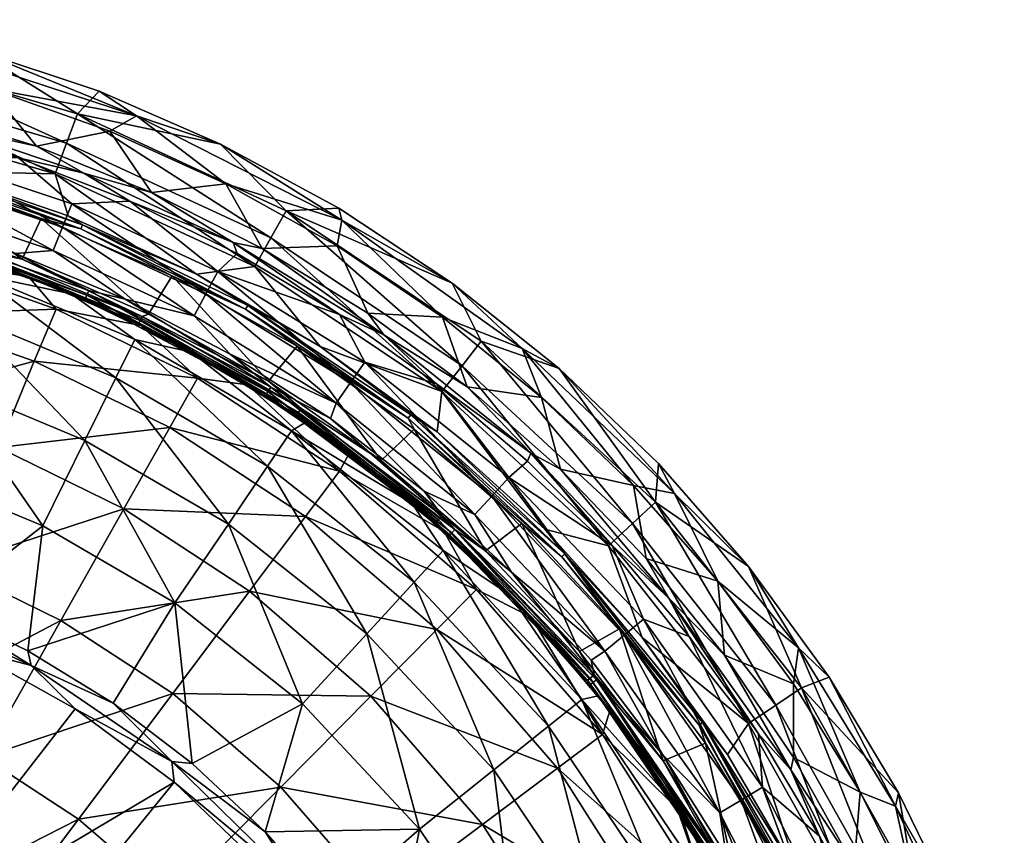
# Model space of a CAD drawing. Header units: inches. Extents: x -230 to 230, y -230 to 229.
# Tile 45 of 45: x 70 to 218, y 103 to 225. Entities that reach past the tile are written whole.
import ezdxf

# ---------------------------------------------------------------- set-up
doc = ezdxf.new("R2010")
doc.units = ezdxf.units.IN
doc.header["$MEASUREMENT"] = 0
doc.layers.add('Layer 1', color=7, linetype='Continuous')

# ---------------------------------------------------------------- blocks, each defined once
blk = doc.blocks.new('Matty tondo A-R')
mesh = blk.add_polyface()
corners = [(47.37, 219.59, 300), (28.57, 222.81, 300), (54.01, 221.82, 298.41), (65.77, 214.8, 300), (45.24, 225.11, 294.65), (63.7, 220.57, 294.65), (53.04, 209.53, 299.33), (58.2, 209.43, 299.83), (70.13, 204.45, 299.33), (37.52, 214.1, 299.83), (55.04, 211.62, 300), (72.8, 206.18, 300), (36.95, 215.52, 300), (54.24, 192.45, 287.17), (55.15, 189.08, 255.36), (35.52, 193.73, 255.36), (36.41, 196.61, 287.17), (71.62, 186.68, 287.17), (52.65, 193.11, 288.43), (80.15, 183.41, 288.43), (52.78, 193.6, 289.63), (25.75, 199.01, 289.63), (53, 194.38, 290.66), (80.35, 183.88, 289.63), (25.85, 199.81, 290.66), (52.73, 195.5, 291.43), (69.69, 190.12, 291.43), (35.4, 199.38, 291.43), (56.87, 204.65, 297.17), (36.66, 209.22, 297.17), (76.71, 194.05, 295), (55.87, 201.04, 295), (54.86, 197.43, 292.83), (36.02, 205.53, 295), (75.33, 190.56, 292.83), (35.37, 201.83, 292.83), (46.98, 220.34, 241.4), (78.96, 211.01, 241.4), (77.33, 206.65, 199.32), (46.01, 215.79, 199.32), (75.6, 202.03, 169.03), (44.98, 210.97, 169.03), (38.38, 207.07, 151.17), (57.97, 202.45, 151.17), (55.43, 202.7, 150.56), (79.71, 194.43, 150.56), (55.26, 202.07, 150.14), (79.47, 193.83, 150.14), (53.02, 201.9, 150), (32.08, 207.02, 150.14), (32.18, 207.66, 150.56), (73.5, 195.39, 150), (59.21, 190.98, 148.02), (41.48, 193.31, 116.89), (64.15, 187.01, 116.89), (62.07, 180.96, 85.92), (39.78, 195.96, 148.02), (40.14, 187.05, 85.92), (70.68, 189.26, 150), (51.01, 195.48, 150), (32.06, 206.27, 150), (64.95, 190.49, 149.86), (42.01, 196.83, 149.86), (41.87, 196.17, 149.42), (64.73, 189.85, 149.42), (64.58, 189.43, 148.75), (41.78, 195.73, 148.75)]
mesh.append_faces([[corners[k] for k in face] for face in [(0, 1, 2), (0, 2, 3), (4, 5, 2), (6, 7, 8), (6, 9, 7), (7, 10, 11), (12, 10, 9), (7, 9, 10), (13, 14, 15), (15, 16, 13), (17, 14, 13), (16, 18, 13), (17, 13, 18), (19, 18, 20), (18, 21, 20), (22, 23, 20), (24, 22, 20), (22, 25, 26), (25, 22, 27), (6, 8, 28), (29, 6, 28), (28, 30, 31), (32, 33, 31), (31, 29, 28), (31, 33, 29), (31, 34, 32), (25, 35, 32), (32, 35, 33), (25, 32, 26), (12, 0, 10), (3, 10, 0), (4, 36, 5), (5, 36, 37), (38, 36, 39), (40, 39, 41), (41, 42, 43), (40, 41, 43), (44, 45, 43), (44, 43, 42), (44, 46, 47), (48, 46, 49), (46, 44, 50), (46, 48, 51), (52, 53, 54), (53, 55, 54), (56, 53, 52), (53, 57, 55), (58, 48, 59), (59, 48, 60), (58, 59, 61), (59, 62, 61), (63, 61, 62), (63, 64, 61), (65, 64, 66), (63, 66, 64), (52, 66, 56), (52, 65, 66)]], dxfattribs={"color": 9})
mesh = blk.add_polyface()
corners = [(65.77, 214.8, 300), (54.01, 221.82, 298.41), (87.81, 210.74, 298.41), (83.81, 208.41, 300), (101.16, 200.57, 300), (82.22, 214.4, 294.65), (100.35, 206.5, 294.65), (63.7, 220.57, 294.65), (79.91, 202.15, 299.83), (102.29, 191.79, 299.83), (86.78, 197.97, 299.33), (70.13, 204.45, 299.33), (58.2, 209.43, 299.83), (72.8, 206.18, 300), (90.02, 199.26, 300), (71.62, 186.68, 287.17), (75.75, 181.81, 255.36), (55.15, 189.08, 255.36), (80.15, 183.41, 288.43), (52.65, 193.11, 288.43), (52.78, 193.6, 289.63), (80.35, 183.88, 289.63), (53, 194.38, 290.66), (80.68, 184.61, 290.66), (69.69, 190.12, 291.43), (86.09, 183.3, 291.43), (99.96, 187.42, 297.17), (78.09, 197.54, 297.17), (56.87, 204.65, 297.17), (98.19, 184.11, 295), (76.71, 194.05, 295), (96.43, 180.8, 292.83), (75.33, 190.56, 292.83), (55.87, 201.04, 295), (54.86, 197.43, 292.83), (55.04, 211.62, 300), (78.96, 211.01, 241.4), (75.6, 202.03, 169.03), (105.49, 188.16, 169.03), (77.33, 206.65, 199.32), (107.9, 192.46, 199.32), (46.98, 220.34, 241.4), (96.76, 187.03, 151.17), (46.01, 215.79, 199.32), (77.59, 195.78, 151.17), (57.97, 202.45, 151.17), (79.71, 194.43, 150.56), (104.45, 182.34, 150.56), (104.12, 181.78, 150.14), (79.47, 193.83, 150.14), (55.43, 202.7, 150.56), (73.5, 195.39, 150), (93.15, 186.81, 150), (55.26, 202.07, 150.14), (64.15, 187.01, 116.89), (78.02, 184.1, 148.02), (59.21, 190.98, 148.02), (70.68, 189.26, 150), (89.6, 181.06, 150), (53.02, 201.9, 150), (64.95, 190.49, 149.86), (88.65, 180.69, 149.86), (64.73, 189.85, 149.42), (64.58, 189.43, 148.75), (88.35, 180.08, 149.42)]
mesh.append_faces([[corners[k] for k in face] for face in [(0, 1, 2), (2, 3, 0), (4, 3, 2), (2, 5, 6), (5, 2, 7), (2, 1, 7), (8, 9, 10), (10, 11, 8), (12, 8, 11), (8, 13, 14), (9, 8, 14), (8, 12, 13), (15, 16, 17), (18, 15, 19), (18, 20, 21), (21, 22, 23), (23, 24, 25), (23, 22, 24), (26, 27, 10), (11, 27, 28), (27, 11, 10), (27, 29, 30), (26, 29, 27), (27, 30, 28), (30, 31, 32), (29, 31, 30), (30, 32, 33), (24, 32, 25), (34, 32, 24), (13, 35, 0), (14, 13, 3), (3, 13, 0), (4, 14, 3), (5, 7, 36), (6, 5, 36), (37, 38, 39), (40, 36, 39), (41, 39, 36), (37, 42, 38), (37, 39, 43), (37, 44, 42), (37, 45, 44), (44, 45, 46), (42, 46, 47), (44, 46, 42), (48, 46, 49), (49, 46, 50), (49, 51, 52), (48, 49, 52), (49, 53, 51), (54, 55, 56), (51, 57, 58), (57, 51, 59), (58, 52, 51), (57, 60, 61), (60, 62, 61), (62, 63, 64), (55, 63, 56)]], dxfattribs={"color": 9})
mesh = blk.add_polyface()
corners = [(118.55, 195.1, 298.41), (101.16, 200.57, 300), (87.81, 210.74, 298.41), (133.58, 180.61, 300), (117.82, 191.26, 300), (118.09, 196.92, 294.65), (135.03, 185.7, 294.65), (100.35, 206.5, 294.65), (102.29, 191.79, 299.83), (124.83, 177.94, 299.83), (118.16, 180.99, 299.33), (106.63, 190.9, 300), (102.84, 190.12, 299.33), (86.78, 197.97, 299.33), (132.71, 170.61, 299.33), (122.41, 181.18, 300), (137.32, 170.16, 300), (90.02, 199.26, 300), (104.45, 170.5, 287.17), (96.95, 171.45, 255.36), (88.44, 179.33, 287.17), (107.21, 169.03, 288.43), (80.35, 183.88, 289.63), (107.48, 169.46, 289.63), (80.68, 184.61, 290.66), (107.91, 170.14, 290.66), (101.84, 175.05, 291.43), (86.09, 183.3, 291.43), (99.96, 187.42, 297.17), (121.99, 173.89, 297.17), (98.19, 184.11, 295), (119.84, 170.82, 295), (117.68, 167.75, 292.83), (96.43, 180.8, 292.83), (78.96, 211.01, 241.4), (110.18, 196.52, 241.4), (139.41, 176.99, 241.4), (107.9, 192.46, 199.32), (136.53, 173.33, 199.32), (133.48, 169.46, 169.03), (105.49, 188.16, 169.03), (77.33, 206.65, 199.32), (96.76, 187.03, 151.17), (115.28, 176.22, 151.17), (104.45, 182.34, 150.56), (104.12, 181.78, 150.14), (128.45, 165.49, 150.14), (128.85, 166, 150.56), (79.71, 194.43, 150.56), (111.84, 176.26, 150), (93.15, 186.81, 150), (107.55, 171.01, 150), (89.6, 181.06, 150), (88.65, 180.69, 149.86), (112.45, 166.92, 149.86), (88.35, 180.08, 149.42), (88.15, 179.68, 148.75), (112.07, 166.36, 149.42), (111.82, 165.98, 148.75), (96.05, 175.37, 148.02)]
mesh.append_faces([[corners[k] for k in face] for face in [(0, 1, 2), (0, 3, 4), (1, 0, 4), (0, 5, 6), (0, 7, 5), (0, 2, 7), (8, 9, 10), (9, 8, 11), (8, 10, 12), (8, 12, 13), (9, 14, 10), (9, 15, 16), (15, 9, 11), (8, 17, 11), (18, 19, 20), (21, 18, 20), (21, 22, 23), (24, 25, 23), (26, 25, 27), (28, 10, 29), (12, 28, 13), (29, 10, 14), (10, 28, 12), (30, 28, 31), (29, 31, 28), (30, 32, 33), (31, 32, 30), (26, 33, 32), (27, 33, 26), (11, 4, 15), (1, 11, 17), (4, 11, 1), (3, 15, 4), (7, 34, 35), (5, 7, 35), (6, 5, 35), (36, 6, 35), (35, 37, 38), (35, 38, 36), (34, 37, 35), (39, 37, 40), (39, 38, 37), (41, 40, 37), (40, 42, 43), (39, 40, 43), (44, 43, 42), (44, 45, 46), (44, 47, 43), (45, 44, 48), (45, 49, 46), (45, 50, 49), (51, 50, 52), (51, 49, 50), (53, 54, 51), (52, 53, 51), (53, 55, 54), (55, 56, 57), (58, 56, 59)]], dxfattribs={"color": 9})
mesh = blk.add_polyface()
corners = [(118.55, 195.1, 298.41), (135.03, 185.7, 294.65), (145.51, 175.91, 298.41), (133.58, 180.61, 300), (148.44, 168.6, 300), (162.2, 155.41, 300), (151.06, 172.93, 294.65), (168.32, 154.24, 298.41), (174.81, 141.08, 300), (165.93, 158.72, 294.65), (179.43, 143.3, 294.65), (186.89, 131.11, 298.41), (158.98, 146.45, 299.33), (146.85, 160.26, 299.83), (167.49, 138.55, 299.83), (146.35, 159.06, 299.33), (151.27, 157.88, 300), (132.71, 170.61, 299.33), (124.83, 177.94, 299.83), (164.11, 144.49, 300), (137.32, 170.16, 300), (133.8, 148.6, 287.17), (132.66, 149.88, 288.43), (146.84, 135.74, 287.17), (143.93, 142.47, 291.43), (133.53, 150.86, 290.66), (130.85, 154.57, 291.43), (163.67, 135.39, 297.17), (143.51, 156.6, 297.17), (138.44, 151.07, 292.83), (140.97, 153.84, 295), (157.89, 130.61, 292.83), (121.99, 173.89, 297.17), (160.78, 133, 295), (119.84, 170.82, 295), (122.41, 181.18, 300), (165.47, 152.9, 241.4), (139.41, 176.99, 241.4), (136.53, 173.33, 199.32), (133.48, 169.46, 169.03), (158.43, 146.4, 169.03), (162.05, 149.74, 199.32), (148.9, 148.9, 151.17), (132.79, 163.42, 151.17), (128.85, 166, 150.56), (151.93, 145.17, 150.56), (145.47, 149.71, 150), (151.46, 144.72, 150.14), (128.45, 165.49, 150.14), (160.09, 133.97, 150), (129.37, 163.83, 150), (133.68, 145.67, 116.89), (143.69, 139.03, 148.02), (129.08, 152.7, 148.02), (140.02, 145.62, 150), (124.44, 159.14, 150), (135.47, 148.84, 149.86), (134.72, 148.01, 148.75)]
mesh.append_faces([[corners[k] for k in face] for face in [(0, 1, 2), (0, 2, 3), (4, 2, 5), (4, 3, 2), (2, 6, 7), (5, 2, 7), (7, 8, 5), (7, 9, 10), (11, 7, 10), (9, 7, 6), (2, 1, 6), (12, 13, 14), (15, 13, 12), (16, 14, 13), (13, 15, 17), (18, 13, 17), (16, 19, 14), (13, 20, 16), (13, 18, 20), (21, 22, 23), (24, 25, 26), (12, 27, 28), (29, 30, 31), (15, 28, 17), (12, 28, 15), (32, 17, 28), (30, 28, 33), (29, 34, 30), (30, 32, 28), (26, 29, 24), (20, 4, 16), (16, 5, 19), (20, 35, 3), (4, 20, 3), (5, 16, 4), (8, 19, 5), (6, 36, 9), (37, 6, 1), (10, 9, 36), (37, 36, 6), (38, 39, 40), (41, 37, 38), (37, 41, 36), (39, 42, 40), (38, 40, 41), (39, 43, 42), (44, 45, 43), (43, 45, 42), (46, 47, 48), (47, 45, 44), (48, 47, 44), (47, 46, 49), (48, 50, 46), (51, 52, 53), (54, 50, 55), (46, 50, 54), (56, 54, 55), (52, 57, 53)]], dxfattribs={"color": 9})
mesh = blk.add_polyface()
corners = [(59.75, 143.4, 164.41), (67.12, 161.09, 192.57), (85.9, 151.9, 192.57), (76.47, 135.22, 164.41), (50.71, 121.7, 140.1), (93.21, 124.28, 164.41), (64.9, 114.77, 140.1), (79.11, 105.48, 140.1), (48.86, 167.53, 192.57), (43.5, 149.13, 164.41), (104.71, 139.61, 192.57), (72.5, 174.01, 223.36), (52.78, 180.97, 223.36), (92.79, 164.09, 223.36), (75.75, 181.81, 255.36), (55.15, 189.08, 255.36), (96.95, 171.45, 255.36), (88.44, 179.33, 287.17), (71.62, 186.68, 287.17), (80.15, 183.41, 288.43), (107.21, 169.03, 288.43), (107.91, 170.14, 290.66), (80.68, 184.61, 290.66), (86.09, 183.3, 291.43), (80.35, 183.88, 289.63), (107.48, 169.46, 289.63), (75.33, 190.56, 292.83), (96.43, 180.8, 292.83), (78.6, 122), (93.45, 111.02), (93.08, 114.12, 0.51), (58.11, 137.16, 1.92), (50.42, 138.37, 0.51), (72.02, 128.46, 0.51), (96.12, 113.8, 1.92), (84.28, 122.83, 1.92), (62.5, 130.98), (71.53, 130.66, 1.92), (96.05, 175.37, 148.02), (78.02, 184.1, 148.02), (87.55, 177.27, 116.89), (64.15, 187.01, 116.89), (84.71, 171.53, 85.92), (107.43, 158.3, 85.92), (62.07, 180.96, 85.92), (80.08, 162.15, 55.94), (58.68, 171.06, 55.94), (40.14, 187.05, 85.92), (101.55, 149.64, 55.94), (73.77, 149.37, 27.71), (93.55, 137.85, 27.71), (54.05, 157.58, 27.71), (70.68, 189.26, 150), (88.65, 180.69, 149.86), (89.6, 181.06, 150), (88.35, 180.08, 149.42), (64.73, 189.85, 149.42), (88.15, 179.68, 148.75), (64.58, 189.43, 148.75)]
mesh.append_faces([[corners[k] for k in face] for face in [(0, 1, 2), (3, 4, 0), (3, 5, 6), (6, 4, 3), (6, 5, 7), (8, 1, 9), (2, 10, 3), (0, 9, 1), (3, 0, 2), (5, 3, 10), (1, 8, 11), (12, 11, 8), (2, 1, 13), (13, 1, 11), (12, 14, 11), (15, 14, 12), (11, 16, 13), (14, 16, 11), (17, 14, 18), (16, 14, 17), (17, 18, 19), (17, 19, 20), (21, 22, 23), (20, 19, 24), (22, 25, 24), (23, 26, 27), (28, 29, 30), (31, 32, 33), (34, 35, 30), (36, 33, 32), (33, 28, 30), (33, 37, 31), (37, 33, 35), (33, 36, 28), (33, 30, 35), (38, 39, 40), (39, 41, 40), (41, 42, 40), (40, 42, 43), (41, 44, 42), (45, 42, 44), (46, 44, 47), (45, 48, 42), (44, 46, 45), (45, 49, 50), (50, 48, 45), (46, 51, 49), (49, 45, 46), (50, 35, 34), (50, 37, 35), (49, 37, 50), (49, 31, 37), (49, 51, 31), (52, 53, 54), (55, 53, 56), (57, 55, 58), (38, 57, 39), (57, 58, 39)]], dxfattribs={"color": 9})
mesh = blk.add_polyface()
corners = [(92.79, 164.09, 223.36), (118.18, 157.57, 255.36), (113.1, 150.8, 223.36), (104.71, 139.61, 192.57), (122.88, 123.91, 192.57), (93.21, 124.28, 164.41), (85.9, 151.9, 192.57), (132.73, 133.85, 223.36), (96.95, 171.45, 255.36), (104.45, 170.5, 287.17), (138.69, 139.85, 255.36), (119.63, 160.22, 287.17), (133.8, 148.6, 287.17), (107.21, 169.03, 288.43), (132.66, 149.88, 288.43), (116.82, 165.43, 291.43), (107.91, 170.14, 290.66), (101.84, 175.05, 291.43), (107.48, 169.46, 289.63), (133, 150.26, 289.63), (133.53, 150.86, 290.66), (130.85, 154.57, 291.43), (140.97, 153.84, 295), (119.84, 170.82, 295), (121.99, 173.89, 297.17), (117.68, 167.75, 292.83), (138.44, 151.07, 292.83), (133.48, 169.46, 169.03), (115.28, 176.22, 151.17), (132.79, 163.42, 151.17), (128.85, 166, 150.56), (128.45, 165.49, 150.14), (104.45, 182.34, 150.56), (111.84, 176.26, 150), (129.37, 163.83, 150), (111.02, 163.6, 116.89), (113.13, 164.87, 148.02), (96.05, 175.37, 148.02), (87.55, 177.27, 116.89), (129.08, 152.7, 148.02), (133.68, 145.67, 116.89), (129.35, 140.95, 85.92), (101.55, 149.64, 55.94), (93.55, 137.85, 27.71), (112.64, 122.74, 27.71), (107.43, 158.3, 85.92), (122.28, 133.24, 55.94), (84.71, 171.53, 85.92), (124.44, 159.14, 150), (107.55, 171.01, 150), (112.45, 166.92, 149.86), (135.47, 148.84, 149.86), (134.72, 148.01, 148.75), (135.02, 148.34, 149.42), (111.82, 165.98, 148.75), (112.07, 166.36, 149.42), (88.35, 180.08, 149.42), (88.15, 179.68, 148.75)]
mesh.append_faces([[corners[k] for k in face] for face in [(0, 1, 2), (3, 4, 5), (3, 6, 2), (0, 2, 6), (4, 3, 7), (7, 3, 2), (8, 9, 1), (1, 0, 8), (2, 10, 7), (1, 10, 2), (11, 1, 9), (12, 1, 11), (10, 1, 12), (13, 11, 9), (11, 13, 14), (14, 12, 11), (15, 16, 17), (18, 14, 13), (14, 18, 19), (16, 19, 18), (19, 16, 20), (21, 20, 15), (20, 16, 15), (22, 23, 24), (21, 25, 26), (23, 26, 25), (15, 25, 21), (17, 25, 15), (27, 28, 29), (29, 28, 30), (31, 30, 32), (31, 33, 34), (35, 36, 37), (35, 37, 38), (39, 35, 40), (39, 36, 35), (35, 41, 40), (42, 43, 44), (38, 45, 35), (35, 45, 41), (46, 41, 45), (42, 45, 47), (42, 46, 45), (42, 44, 46), (33, 48, 34), (49, 48, 33), (50, 48, 49), (48, 50, 51), (52, 53, 54), (50, 55, 51), (55, 50, 56), (53, 51, 55), (54, 55, 57), (52, 54, 39), (54, 53, 55), (36, 54, 37), (36, 39, 54)]], dxfattribs={"color": 9})
mesh = blk.add_polyface()
corners = [(168.32, 154.24, 298.41), (186.89, 131.11, 298.41), (174.81, 141.08, 300), (186.14, 125.76, 300), (179.43, 143.3, 294.65), (191.49, 126.72, 294.65), (167.49, 138.55, 299.83), (170.55, 132.81, 299.33), (158.98, 146.45, 299.33), (164.11, 144.49, 300), (175.8, 130.02, 300), (180.92, 118.26, 299.33), (185.76, 112.88, 299.83), (138.69, 139.85, 255.36), (146.84, 135.74, 287.17), (157.57, 118.18, 255.36), (132.73, 133.85, 223.36), (133.8, 148.6, 287.17), (158.67, 121.71, 287.17), (155.31, 126.27, 288.43), (132.66, 149.88, 288.43), (133, 150.26, 289.63), (155.7, 126.59, 289.63), (133.53, 150.86, 290.66), (156.33, 127.1, 290.66), (155.87, 129.29, 291.43), (143.93, 142.47, 291.43), (181.53, 110.3, 297.17), (163.67, 135.39, 297.17), (160.78, 133, 295), (178.32, 108.35, 295), (143.51, 156.6, 297.17), (138.44, 151.07, 292.83), (157.89, 130.61, 292.83), (140.97, 153.84, 295), (166.59, 115.13, 291.43), (165.47, 152.9, 241.4), (187.36, 125.12, 241.4), (183.49, 122.53, 199.32), (162.05, 149.74, 199.32), (179.39, 119.8, 169.03), (158.43, 146.4, 169.03), (148.9, 148.9, 151.17), (163.51, 132.66, 151.17), (151.93, 145.17, 150.56), (172.55, 119.93, 150.56), (172.02, 119.56, 150.14), (151.46, 144.72, 150.14), (160.09, 133.97, 150), (133.68, 145.67, 116.89), (154.47, 123.4, 116.89), (143.69, 139.03, 148.02), (156.89, 123.95, 148.02), (149.47, 119.41, 85.92), (129.35, 140.95, 85.92), (122.28, 133.24, 55.94), (141.29, 112.88, 55.94), (166.63, 114.21, 150), (154.13, 130.59, 150), (140.02, 145.62, 150), (145.47, 149.71, 150), (135.47, 148.84, 149.86), (156.65, 126.36, 149.86), (135.02, 148.34, 149.42), (156.12, 125.94, 149.42), (155.77, 125.66, 148.75), (134.72, 148.01, 148.75)]
mesh.append_faces([[corners[k] for k in face] for face in [(0, 1, 2), (3, 2, 1), (1, 4, 5), (6, 7, 8), (9, 10, 6), (6, 11, 7), (12, 6, 10), (13, 14, 15), (15, 16, 13), (14, 13, 17), (18, 15, 14), (19, 14, 20), (18, 14, 19), (21, 19, 20), (19, 21, 22), (23, 22, 21), (22, 23, 24), (25, 24, 26), (24, 23, 26), (27, 28, 7), (28, 8, 7), (29, 28, 30), (28, 29, 31), (32, 33, 26), (29, 33, 34), (25, 33, 35), (33, 25, 26), (10, 9, 2), (3, 10, 2), (4, 36, 37), (5, 4, 37), (38, 36, 39), (36, 38, 37), (40, 39, 41), (40, 38, 39), (41, 42, 43), (40, 41, 43), (44, 43, 42), (45, 43, 44), (46, 44, 47), (46, 45, 44), (46, 47, 48), (49, 50, 51), (50, 52, 51), (49, 53, 50), (49, 54, 53), (54, 55, 56), (57, 48, 58), (59, 58, 60), (60, 58, 48), (61, 58, 59), (61, 62, 58), (63, 62, 61), (64, 62, 63), (65, 64, 66), (63, 66, 64), (52, 65, 51), (65, 66, 51)]], dxfattribs={"color": 9})
mesh = blk.add_polyface()
corners = [(105.48, 79.11, 140.1), (116.33, 62.04, 140.1), (84.15, 63.11, 120.49), (157.57, 118.18, 255.36), (150.8, 113.1, 223.36), (132.73, 133.85, 223.36), (153.98, 82.12, 192.57), (124.28, 93.21, 164.41), (139.61, 104.71, 192.57), (92.81, 49.5, 120.49), (109.39, 110.3, 164.41), (92.84, 93.62, 140.1), (137.07, 73.1, 164.41), (146.95, 50.38, 164.41), (122.88, 123.91, 192.57), (93.21, 124.28, 164.41), (165.08, 56.6, 192.57), (166.33, 88.71, 223.36), (155.87, 129.29, 291.43), (166.59, 115.13, 291.43), (156.33, 127.1, 290.66), (118.36, 83.92), (106.77, 98.25), (76.43, 62.65), (86.24, 48.29), (128.02, 68.24), (135.65, 51.43), (112.33, 95.24, 0.51), (93.45, 111.02), (128.38, 72.17, 0.51), (116.89, 92.36, 1.92), (107.05, 103.6, 1.92), (93.08, 114.12, 0.51), (125.56, 80.21, 1.92), (132.99, 67.21, 1.92), (139.96, 45.83, 0.51), (96.12, 113.8, 1.92), (139.04, 53.58, 1.92), (157.55, 88.79, 55.94), (145.13, 81.79, 27.71), (156.64, 56.73, 27.71), (141.29, 112.88, 55.94), (130.16, 103.98, 27.71), (154.47, 123.4, 116.89), (149.47, 119.41, 85.92), (166.66, 93.93, 85.92), (129.35, 140.95, 85.92), (122.28, 133.24, 55.94), (112.64, 122.74, 27.71), (93.55, 137.85, 27.71), (154.13, 130.59, 150), (156.65, 126.36, 149.86), (166.63, 114.21, 150)]
mesh.append_faces([[corners[k] for k in face] for face in [(0, 1, 2), (3, 4, 5), (6, 7, 8), (1, 9, 2), (10, 7, 11), (12, 0, 7), (13, 1, 12), (11, 7, 0), (0, 12, 1), (14, 8, 10), (10, 15, 14), (6, 16, 12), (10, 8, 7), (7, 6, 12), (13, 12, 16), (8, 14, 4), (4, 14, 5), (6, 8, 17), (17, 8, 4), (18, 19, 20), (21, 22, 23), (21, 24, 25), (24, 26, 25), (27, 28, 22), (25, 29, 21), (30, 31, 27), (28, 27, 32), (32, 27, 31), (29, 27, 21), (33, 29, 34), (26, 35, 25), (35, 29, 25), (36, 32, 31), (30, 27, 33), (27, 22, 21), (27, 29, 33), (34, 29, 37), (29, 35, 37), (38, 39, 40), (41, 42, 39), (43, 44, 45), (38, 45, 44), (41, 44, 46), (44, 41, 38), (40, 39, 34), (33, 39, 42), (41, 39, 38), (47, 48, 42), (42, 41, 47), (36, 48, 49), (37, 40, 34), (39, 33, 34), (42, 30, 33), (42, 31, 30), (48, 36, 31), (42, 48, 31), (50, 51, 52)]], dxfattribs={"color": 9})
mesh = blk.add_polyface()
corners = [(185.76, 112.88, 299.83), (180.92, 118.26, 299.33), (167.49, 138.55, 299.83), (153.98, 82.12, 192.57), (178.32, 61.14, 223.36), (165.08, 56.6, 192.57), (166.33, 88.71, 223.36), (150.8, 113.1, 223.36), (173.79, 92.69, 255.36), (157.57, 118.18, 255.36), (186.31, 63.88, 255.36), (169.13, 106.7, 287.17), (158.67, 121.71, 287.17), (178.2, 90.76, 287.17), (185.76, 74.05, 287.17), (155.31, 126.27, 288.43), (174.02, 98.89, 288.43), (174.47, 99.14, 289.63), (187.96, 68.8, 288.43), (155.7, 126.59, 289.63), (156.33, 127.1, 290.66), (175.17, 99.54, 290.66), (176.05, 100.05, 291.43), (184.13, 84.23, 291.43), (166.59, 115.13, 291.43), (181.53, 110.3, 297.17), (170.55, 132.81, 299.33), (178.32, 108.35, 295), (163.67, 135.39, 297.17), (160.78, 133, 295), (175.12, 106.41, 292.83), (157.89, 130.61, 292.83), (179.39, 119.8, 169.03), (163.51, 132.66, 151.17), (176.26, 115.15, 151.17), (172.55, 119.93, 150.56), (187.05, 96.69, 151.17), (172.02, 119.56, 150.14), (188.96, 90.45, 150.14), (172.99, 116.84, 150), (184.06, 98.48, 150), (160.09, 133.97, 150), (172.24, 97.07, 116.89), (168.52, 107.61, 148.02), (154.47, 123.4, 116.89), (156.89, 123.95, 148.02), (166.66, 93.93, 85.92), (178.45, 90.2, 148.02), (185.9, 67.32, 116.89), (179.88, 65.14, 85.92), (170.04, 61.58, 55.94), (157.55, 88.79, 55.94), (156.64, 56.73, 27.71), (166.63, 114.21, 150), (177.41, 96.6, 150), (174.81, 99.73, 149.86), (156.65, 126.36, 149.86), (174.23, 99.39, 149.42), (155.77, 125.66, 148.75), (173.84, 99.17, 148.75), (156.12, 125.94, 149.42), (188.85, 69.58, 149.86), (188.21, 69.35, 149.42)]
mesh.append_faces([[corners[k] for k in face] for face in [(0, 1, 2), (3, 4, 5), (4, 3, 6), (7, 8, 6), (8, 7, 9), (6, 10, 4), (10, 6, 8), (11, 9, 12), (13, 8, 11), (8, 9, 11), (8, 13, 14), (15, 16, 11), (11, 12, 15), (16, 13, 11), (17, 18, 16), (19, 16, 15), (17, 16, 19), (20, 17, 19), (17, 20, 21), (21, 22, 23), (21, 24, 22), (21, 20, 24), (25, 26, 1), (27, 28, 25), (29, 30, 31), (27, 30, 29), (22, 30, 23), (24, 30, 22), (31, 30, 24), (32, 33, 34), (35, 34, 33), (36, 34, 35), (35, 37, 38), (37, 39, 40), (37, 41, 39), (42, 43, 44), (43, 45, 44), (42, 44, 46), (43, 42, 47), (42, 48, 47), (42, 46, 49), (50, 49, 46), (46, 51, 50), (52, 50, 51), (53, 54, 39), (53, 39, 41), (54, 40, 39), (55, 53, 56), (54, 53, 55), (57, 58, 59), (56, 60, 55), (55, 57, 61), (57, 55, 60), (59, 58, 43), (60, 58, 57), (59, 62, 57), (58, 45, 43), (47, 59, 43)]], dxfattribs={"color": 9})
mesh = blk.add_polyface()
corners = [(39.23, 65.82, 106.01), (45.01, 62.01, 106.01), (39.68, 47.35, 101.52), (50.35, 57.75, 106.01), (74.06, 74.69, 120.49), (55.33, 53, 106.01), (84.15, 63.11, 120.49), (63.11, 84.15, 120.49), (51.77, 91.56, 120.49), (33.21, 69.07, 106.01), (40.45, 97.09, 120.49), (50.71, 121.7, 140.1), (64.9, 114.77, 140.1), (79.11, 105.48, 140.1), (29.45, 100.97, 120.49), (92.84, 93.62, 140.1), (105.48, 79.11, 140.1), (109.39, 110.3, 164.41), (93.21, 124.28, 164.41), (47.25, 51.77, 88.97), (35.79, 62.35, 86.29), (31.89, 62.42, 88.97), (47.15, 54.27, 86.29), (65.16, 67.77, 3.71), (52.79, 77.81, 3.71), (57.11, 43.65, 86.29), (75.7, 55.73, 3.71), (38.86, 85.63, 3.71), (68.67, 66.79, 1.03), (51.59, 79.36, 2.26), (67.85, 66, 2.26), (34, 88.34, 2.26), (81.2, 48.64, 2.26), (52.21, 80.31, 1.03), (34.41, 89.4, 1.03), (82.18, 49.23, 1.03), (53.02, 81.55, 0.25), (34.94, 90.78, 0.25), (69.73, 67.82, 0.25), (83.44, 49.99, 0.25), (50.02, 85.24), (34.21, 92.73), (64.25, 75.09), (76.43, 62.65), (62.5, 130.98), (78.6, 122), (106.77, 98.25), (93.45, 111.02), (86.24, 48.29), (118.36, 83.92)]
mesh.append_faces([[corners[k] for k in face] for face in [(0, 1, 2), (2, 1, 3), (4, 5, 3), (4, 6, 5), (1, 7, 3), (7, 0, 8), (8, 9, 10), (0, 9, 8), (7, 1, 0), (4, 3, 7), (11, 12, 10), (13, 8, 12), (14, 11, 10), (13, 15, 7), (10, 12, 8), (16, 4, 15), (8, 13, 7), (7, 15, 4), (16, 6, 4), (17, 13, 18), (13, 17, 15), (19, 20, 21), (19, 22, 20), (23, 24, 22), (25, 26, 23), (24, 20, 22), (25, 23, 22), (20, 24, 27), (28, 29, 30), (29, 31, 27), (24, 30, 29), (29, 27, 24), (30, 23, 26), (24, 23, 30), (32, 30, 26), (33, 31, 29), (31, 33, 34), (29, 28, 33), (35, 28, 30), (36, 34, 33), (36, 37, 34), (38, 33, 28), (38, 36, 33), (28, 35, 39), (28, 39, 38), (37, 40, 41), (36, 40, 37), (36, 42, 40), (38, 43, 42), (36, 38, 42), (38, 39, 43), (44, 40, 45), (46, 47, 42), (41, 40, 44), (47, 40, 42), (45, 40, 47), (48, 49, 43), (42, 43, 46)]], dxfattribs={"color": 9})
mesh = blk.add_polyface()
corners = [(186.14, 125.76, 300), (186.89, 131.11, 298.41), (196.12, 109.55, 300), (191.49, 126.72, 294.65), (201.44, 107.43, 298.41), (204.71, 92.48, 300), (212.31, 83.93, 298.41), (211.82, 74.79, 300), (210.66, 91.41, 294.65), (217.71, 73.09, 294.65), (201.89, 109.43, 294.65), (204.4, 70.22, 299.33), (197.9, 86.86, 299.33), (200.65, 83.6, 299.83), (185.76, 112.88, 299.83), (186.17, 114.69, 300), (195.23, 98.47, 300), (190.05, 102.92, 299.33), (180.92, 118.26, 299.33), (202.86, 81.58, 300), (175.8, 130.02, 300), (187.96, 68.8, 288.43), (178.2, 90.76, 287.17), (174.02, 98.89, 288.43), (175.17, 99.54, 290.66), (188.44, 68.97, 289.63), (174.47, 99.14, 289.63), (189.2, 69.25, 290.66), (184.13, 84.23, 291.43), (196.07, 81.7, 297.17), (192.61, 80.25, 295), (178.32, 108.35, 295), (181.53, 110.3, 297.17), (189.15, 78.81, 292.83), (175.12, 106.41, 292.83), (204.41, 94.74, 241.4), (187.36, 125.12, 241.4), (195.71, 90.71, 169.03), (183.49, 122.53, 199.32), (179.39, 119.8, 169.03), (200.18, 92.78, 199.32), (211.84, 61.69, 199.32), (207.11, 60.31, 169.03), (187.05, 96.69, 151.17), (195.77, 77.43, 151.17), (176.26, 115.15, 151.17), (172.55, 119.93, 150.56), (189.55, 90.73, 150.56), (193.23, 79, 150), (188.96, 90.45, 150.14), (184.06, 98.48, 150), (172.02, 119.56, 150.14), (186.33, 78, 150), (177.41, 96.6, 150), (188.85, 69.58, 149.86), (174.81, 99.73, 149.86), (173.84, 99.17, 148.75), (178.45, 90.2, 148.02), (187.8, 69.19, 148.75)]
mesh.append_faces([[corners[k] for k in face] for face in [(0, 1, 2), (1, 3, 4), (2, 1, 4), (4, 5, 2), (4, 6, 5), (7, 5, 6), (6, 8, 9), (4, 10, 8), (6, 4, 8), (10, 4, 3), (11, 12, 13), (14, 15, 16), (17, 14, 13), (14, 17, 18), (13, 12, 17), (19, 13, 16), (13, 14, 16), (15, 14, 20), (21, 22, 23), (24, 25, 26), (27, 24, 28), (12, 29, 17), (30, 31, 32), (32, 17, 29), (32, 18, 17), (33, 34, 31), (30, 32, 29), (28, 34, 33), (33, 31, 30), (15, 20, 0), (2, 16, 15), (19, 16, 5), (2, 15, 0), (5, 16, 2), (7, 19, 5), (35, 9, 8), (8, 10, 35), (35, 10, 36), (3, 36, 10), (37, 38, 39), (35, 40, 41), (40, 36, 38), (36, 40, 35), (42, 40, 37), (39, 43, 37), (38, 37, 40), (37, 43, 44), (39, 45, 43), (43, 46, 47), (44, 43, 47), (48, 49, 50), (51, 50, 49), (46, 49, 47), (52, 50, 53), (52, 48, 50), (54, 52, 55), (52, 53, 55), (56, 57, 58)]], dxfattribs={"color": 9})

msp = doc.modelspace()

# ---------------------------------------------------------------- block references
at = {"layer": 'Layer 1'}
msp.add_blockref('Matty tondo A-R', (0, 0), dxfattribs=at)

doc.saveas('drawing.dxf')
